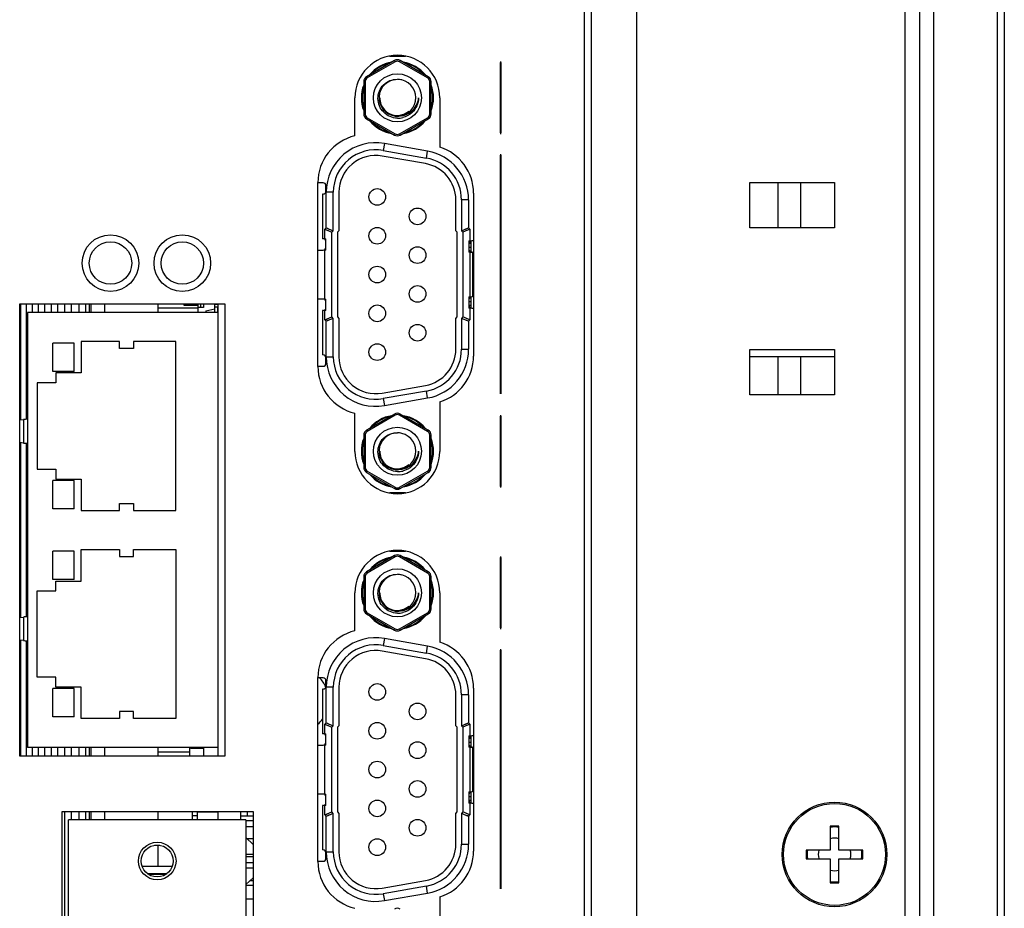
# Model space of a CAD drawing. Header units: millimetres. Extents: x 0 to 1427, y 0 to 1009.
# Tile 12 of 32: x 91 to 160, y 578 to 641. Entities that reach past the tile are written whole.
import ezdxf

# ---------------------------------------------------------------- set-up
doc = ezdxf.new("R2010")
doc.units = ezdxf.units.MM
doc.header["$LTSCALE"] = 65.395
for name, color, linetype in [('C-1-338168-2-G-3D-SHAPE', 7, 'CONTINUOUS'), ('FRONT_COVER_PPC17_AL-SHAPE', 7, 'CONTINUOUS'), ('HDR_SUPPORT-SHAPE', 7, 'CONTINUOUS'), ('HEATSINK_1960062791T001_5-SHAPE', 7, 'CONTINUOUS'), ('ISO14582-M3X8-4_8-SHAPE', 7, 'CONTINUOUS'), ('LCD-M170ETN01_AUO-SHAPE', 7, 'CONTINUOUS'), ('LCD_BRK_PC17_2BAY-SHAPE', 7, 'CONTINUOUS'), ('MIO-5251-SHAPE', 7, 'CONTINUOUS'), ('NUT_M3-SHAPE', 7, 'CONTINUOUS'), ('REAR_CASE-PCVIEW17_2BAY-V-SHAPE', 7, 'CONTINUOUS'), ('SEALNG_GASKET-PC17-SHAPE', 7, 'CONTINUOUS'), ('SUB_PCB_DSUB-SHAPE', 7, 'CONTINUOUS'), ('THERMAL_PADS-SHAPE', 7, 'CONTINUOUS')]:
    doc.layers.add(name, color=color, linetype=linetype)

msp = doc.modelspace()

# ---------------------------------------------------------------- linework, layer by layer
at = {"layer": 'C-1-338168-2-G-3D-SHAPE', "color": 7, "linetype": 'Continuous'}
for p, q in [((116.854, 637.985), (117.976, 637.985)), ((116.493, 631.806), (116.406, 631.314)), ((116.406, 631.314), (119.466, 630.774)), ((119.553, 631.267), (116.493, 631.806)), ((119.396, 630.38), (116.336, 630.92)), ((119.466, 630.774), (119.553, 631.267)), ((112.165, 629.025), (111.795, 629.025)), ((112.365, 628.425), (112.365, 628.825)), ((112.115, 628.225), (112.115, 625.075)), ((112.165, 628.225), (112.115, 628.225)), ((112.385, 625.847), (112.385, 628.36)), ((112.885, 628.36), (112.385, 628.36)), ((112.885, 625.64), (112.885, 628.36)), ((113.285, 628.36), (113.285, 625.64)), ((121.545, 625.64), (121.545, 627.82)), ((121.945, 627.82), (121.945, 625.64)), ((122.445, 627.82), (121.945, 627.82)), ((122.445, 627.82), (122.445, 625.847)), ((112.385, 625.847), (112.285, 625.747)), ((112.285, 625.075), (112.285, 625.747)), ((112.285, 625.747), (112.785, 625.54)), ((112.285, 625.747), (112.367, 625.712)), ((112.367, 625.712), (112.52, 625.649)), ((112.385, 625.847), (112.885, 625.64)), ((121.945, 625.64), (122.445, 625.847)), ((122.545, 625.747), (122.045, 625.54)), ((122.21, 625.749), (122.362, 625.813)), ((122.462, 625.713), (122.31, 625.649)), ((122.362, 625.813), (122.445, 625.847)), ((122.545, 625.747), (122.445, 625.847)), ((122.545, 625.747), (122.462, 625.713)), ((122.545, 625.747), (122.545, 624.915)), ((112.165, 625.075), (112.115, 625.075)), ((112.285, 625.075), (112.365, 625.075)), ((112.365, 624.275), (112.365, 625.075)), ((112.785, 625.54), (112.885, 625.64)), ((112.785, 619.54), (112.785, 625.54)), ((113.285, 625.64), (113.185, 625.54)), ((113.185, 625.54), (113.185, 619.54)), ((121.645, 625.54), (121.545, 625.64)), ((121.645, 619.54), (121.645, 625.54)), ((121.945, 625.64), (122.045, 625.54)), ((122.045, 625.54), (122.045, 619.54)), ((122.465, 624.915), (122.545, 624.915)), ((122.465, 624.915), (122.465, 624.115)), ((122.615, 624.733), (122.465, 624.733)), ((122.615, 624.462), (122.465, 624.462)), ((122.615, 624.907), (122.615, 624.122)), ((122.795, 624.915), (122.665, 624.915)), ((111.795, 624.275), (112.165, 624.275)), ((112.285, 620.805), (112.285, 624.275)), ((112.365, 624.275), (112.285, 624.275)), ((122.545, 624.115), (122.465, 624.115)), ((122.545, 624.115), (122.545, 620.965)), ((122.715, 624.115), (122.665, 624.115)), ((122.715, 624.115), (122.715, 620.965)), ((122.465, 620.965), (122.545, 620.965)), ((122.465, 620.965), (122.465, 620.165)), ((122.615, 620.957), (122.615, 620.172)), ((122.715, 620.965), (122.665, 620.965)), ((112.165, 620.805), (111.795, 620.805)), ((112.285, 620.805), (112.365, 620.805)), ((112.365, 620.005), (112.365, 620.805)), ((122.615, 620.618), (122.465, 620.618)), ((122.615, 620.347), (122.465, 620.347)), ((122.545, 620.165), (122.465, 620.165)), ((122.545, 620.165), (122.545, 619.332)), ((122.665, 620.165), (122.795, 620.165)), ((112.165, 620.005), (112.115, 620.005)), ((112.115, 620.005), (112.115, 616.855)), ((112.365, 620.005), (112.285, 620.005)), ((112.285, 619.332), (112.285, 620.005)), ((112.285, 619.332), (112.785, 619.54)), ((112.885, 619.44), (112.785, 619.54)), ((113.185, 619.54), (113.285, 619.44)), ((121.545, 619.44), (121.645, 619.54)), ((122.045, 619.54), (121.945, 619.44)), ((122.545, 619.332), (122.045, 619.54)), ((112.285, 619.332), (112.367, 619.366)), ((112.285, 619.332), (112.385, 619.232)), ((112.367, 619.366), (112.52, 619.43)), ((112.885, 619.44), (112.385, 619.232)), ((112.467, 619.266), (112.385, 619.232)), ((112.385, 616.72), (112.385, 619.232)), ((112.62, 619.33), (112.467, 619.266)), ((112.885, 616.72), (112.885, 619.44)), ((113.285, 619.44), (113.285, 616.72)), ((121.545, 617.259), (121.545, 619.44)), ((121.945, 619.44), (121.945, 617.259)), ((122.445, 619.232), (121.945, 619.44)), ((122.463, 619.367), (122.31, 619.43)), ((122.445, 619.232), (122.545, 619.332)), ((122.445, 619.232), (122.445, 617.259)), ((122.545, 619.332), (122.463, 619.367)), ((112.165, 616.855), (112.115, 616.855)), ((112.385, 616.72), (112.885, 616.72)), ((121.945, 617.259), (122.445, 617.259)), ((111.795, 616.055), (112.165, 616.055)), ((112.365, 616.255), (112.365, 616.655)), ((116.336, 614.159), (119.396, 614.699)), ((119.466, 614.305), (116.406, 613.765)), ((119.553, 613.812), (119.466, 614.305)), ((116.406, 613.765), (116.493, 613.273)), ((116.493, 613.273), (119.553, 613.812)), ((117.976, 607.095), (116.854, 607.095)), ((116.854, 602.985), (117.976, 602.985)), ((116.493, 596.806), (116.406, 596.314)), ((119.553, 596.267), (116.493, 596.806)), ((119.396, 595.38), (116.336, 595.92)), ((116.406, 596.314), (119.466, 595.774)), ((119.466, 595.774), (119.553, 596.267)), ((112.165, 594.025), (111.795, 594.025)), ((112.365, 593.425), (112.365, 593.825)), ((112.165, 593.225), (112.115, 593.225)), ((112.115, 593.225), (112.115, 590.075)), ((112.885, 593.36), (112.385, 593.36)), ((112.385, 590.847), (112.385, 593.36)), ((112.885, 590.64), (112.885, 593.36)), ((113.285, 593.36), (113.285, 590.64)), ((121.545, 590.64), (121.545, 592.82)), ((122.445, 592.82), (121.945, 592.82)), ((121.945, 592.82), (121.945, 590.64)), ((122.445, 592.82), (122.445, 590.847)), ((112.385, 590.847), (112.285, 590.747)), ((112.285, 590.747), (112.785, 590.54)), ((112.285, 590.747), (112.367, 590.712)), ((112.285, 590.075), (112.285, 590.747)), ((112.367, 590.712), (112.52, 590.649)), ((112.385, 590.847), (112.885, 590.64)), ((112.785, 590.54), (112.885, 590.64)), ((112.785, 584.54), (112.785, 590.54)), ((113.285, 590.64), (113.185, 590.54)), ((113.185, 590.54), (113.185, 584.54)), ((121.645, 590.54), (121.545, 590.64)), ((121.645, 584.54), (121.645, 590.54)), ((121.945, 590.64), (122.445, 590.847)), ((121.945, 590.64), (122.045, 590.54)), ((122.545, 590.747), (122.045, 590.54)), ((122.045, 590.54), (122.045, 584.54)), ((122.21, 590.749), (122.362, 590.813)), ((122.462, 590.713), (122.31, 590.649)), ((122.362, 590.813), (122.445, 590.847)), ((122.545, 590.747), (122.445, 590.847)), ((122.545, 590.747), (122.462, 590.713)), ((122.545, 590.747), (122.545, 589.915)), ((112.165, 590.075), (112.115, 590.075)), ((112.285, 590.075), (112.365, 590.075)), ((112.365, 589.275), (112.365, 590.075)), ((122.465, 589.915), (122.545, 589.915)), ((122.465, 589.915), (122.465, 589.115)), ((122.615, 589.733), (122.465, 589.733)), ((122.615, 589.907), (122.615, 589.122)), ((122.795, 589.915), (122.665, 589.915)), ((111.795, 589.275), (112.165, 589.275)), ((112.365, 589.275), (112.285, 589.275)), ((112.285, 585.805), (112.285, 589.275)), ((122.615, 589.462), (122.465, 589.462)), ((122.545, 589.115), (122.465, 589.115)), ((122.545, 589.115), (122.545, 585.965)), ((122.715, 589.115), (122.665, 589.115)), ((122.715, 589.115), (122.715, 585.965)), ((112.165, 585.805), (111.795, 585.805)), ((112.285, 585.805), (112.365, 585.805)), ((112.365, 585.005), (112.365, 585.805)), ((122.465, 585.965), (122.545, 585.965)), ((122.465, 585.965), (122.465, 585.165)), ((122.615, 585.618), (122.465, 585.618)), ((122.615, 585.347), (122.465, 585.347)), ((122.615, 585.957), (122.615, 585.172)), ((122.715, 585.965), (122.665, 585.965)), ((112.165, 585.005), (112.115, 585.005)), ((112.115, 585.005), (112.115, 581.855)), ((112.365, 585.005), (112.285, 585.005)), ((112.285, 584.332), (112.285, 585.005)), ((122.545, 585.165), (122.465, 585.165)), ((122.545, 585.165), (122.545, 584.332)), ((122.665, 585.165), (122.795, 585.165)), ((112.285, 584.332), (112.785, 584.54)), ((112.285, 584.332), (112.367, 584.366)), ((112.285, 584.332), (112.385, 584.232)), ((112.367, 584.366), (112.52, 584.43)), ((112.885, 584.44), (112.385, 584.232)), ((112.467, 584.266), (112.385, 584.232)), ((112.385, 581.72), (112.385, 584.232)), ((112.62, 584.33), (112.467, 584.266)), ((112.885, 584.44), (112.785, 584.54)), ((112.885, 581.72), (112.885, 584.44)), ((113.185, 584.54), (113.285, 584.44)), ((113.285, 584.44), (113.285, 581.72)), ((121.545, 584.44), (121.645, 584.54)), ((121.545, 582.259), (121.545, 584.44)), ((122.045, 584.54), (121.945, 584.44)), ((122.445, 584.232), (121.945, 584.44)), ((121.945, 584.44), (121.945, 582.259)), ((122.545, 584.332), (122.045, 584.54)), ((122.463, 584.367), (122.31, 584.43)), ((122.445, 584.232), (122.545, 584.332)), ((122.445, 584.232), (122.445, 582.259)), ((122.545, 584.332), (122.463, 584.367)), ((121.945, 582.259), (122.445, 582.259)), ((112.165, 581.855), (112.115, 581.855)), ((112.365, 581.255), (112.365, 581.655)), ((112.385, 581.72), (112.885, 581.72)), ((111.795, 581.055), (112.165, 581.055)), ((116.336, 579.159), (119.396, 579.699)), ((119.466, 579.305), (116.406, 578.765)), ((119.553, 578.812), (119.466, 579.305)), ((116.406, 578.765), (116.493, 578.273)), ((116.493, 578.273), (119.553, 578.812))]:
    msp.add_line(p, q, dxfattribs=at)
for points in [[(112.385, 625.847), (112.467, 625.813), (112.546, 625.78)], [(122.445, 619.232), (122.362, 619.266), (122.283, 619.299)], [(112.385, 590.847), (112.467, 590.813), (112.546, 590.78)], [(122.445, 584.232), (122.362, 584.266), (122.283, 584.299)]]:
    msp.add_lwpolyline(points, dxfattribs=at)
for centre in [(115.992, 628.026), (118.837, 626.655), (115.992, 625.283), (118.837, 623.912), (115.992, 622.54), (118.837, 621.168), (115.992, 619.797), (118.837, 618.425), (115.992, 617.054), (115.992, 593.026), (118.837, 591.655), (115.992, 590.283), (118.837, 588.912), (115.992, 587.54), (118.837, 586.168), (115.992, 584.797), (118.837, 583.425), (115.992, 582.054)]:
    msp.add_circle(centre, 0.59, dxfattribs=at)
for centre, radius, start, end in [((117.415, 635.035), 2.55, 99.26755, 140.71922), ((117.415, 635.035), 2.55, 39.27494, 80.73038), ((117.415, 635.035), 2.5, 102.33644, 137.62864), ((117.415, 635.035), 2.5, 42.33844, 77.65397), ((117.415, 635.035), 2.55, 159.27748, 200.72411), ((117.415, 635.035), 2.5, 162.32608, 197.64945), ((117.415, 635.035), 2.5, 342.32608, 17.64945), ((117.415, 635.035), 2.55, 339.27748, 20.72411), ((117.415, 635.035), 2.55, 219.27494, 260.73038), ((117.415, 635.035), 2.55, 279.26755, 320.71922), ((117.415, 635.035), 2.5, 222.33844, 257.65397), ((117.415, 635.035), 2.5, 282.33644, 317.62864), ((115.885, 628.36), 3.5, 80, 180), ((115.885, 628.36), 3, 80, 180), ((115.885, 628.36), 2.6, 80, 180), ((118.945, 627.82), 3, 0, 80), ((118.945, 627.82), 3.5, 0, 80), ((118.945, 627.82), 2.6, 0, 80), ((112.165, 628.825), 0.2, 0, 90), ((112.165, 628.425), 0.2, 270, 0), ((112.165, 624.875), 0.2, 0, 90), ((112.165, 624.475), 0.2, 270, 0), ((122.665, 624.715), 0.2, 90, 180), ((122.665, 624.315), 0.2, 180, 270), ((122.665, 620.765), 0.2, 90, 180), ((112.165, 620.605), 0.2, 0, 90), ((112.165, 620.205), 0.2, 270, 0), ((122.665, 620.365), 0.2, 180, 270), ((112.165, 616.655), 0.2, 0, 90), ((115.885, 616.72), 3.5, 180, 280), ((115.885, 616.72), 3, 180, 280), ((115.885, 616.72), 2.6, 180, 280), ((118.945, 617.259), 2.6, 280, 0), ((118.945, 617.259), 3, 280, 0), ((118.945, 617.259), 3.5, 280, 0), ((112.165, 616.255), 0.2, 270, 0), ((117.415, 610.045), 2.55, 99.26755, 140.71922), ((117.415, 610.045), 2.5, 102.33644, 137.62864), ((117.415, 610.045), 2.55, 39.27494, 80.73038), ((117.415, 610.045), 2.5, 42.33844, 77.65397), ((117.415, 610.045), 2.55, 159.27748, 200.72411), ((117.415, 610.045), 2.5, 162.32608, 197.64945), ((117.415, 610.045), 2.5, 342.32608, 17.64945), ((117.415, 610.045), 2.55, 339.27748, 20.72411), ((117.415, 610.045), 2.55, 219.27494, 260.73038), ((117.415, 610.045), 2.5, 222.33844, 257.65397), ((117.415, 610.045), 2.55, 279.26755, 320.71922), ((117.415, 610.045), 2.5, 282.33644, 317.62864), ((117.415, 600.035), 2.55, 99.26755, 140.71922), ((117.415, 600.035), 2.5, 102.33644, 137.62864), ((117.415, 600.035), 2.55, 39.27494, 80.73038), ((117.415, 600.035), 2.5, 42.33844, 77.65397), ((117.415, 600.035), 2.55, 159.27748, 200.72411), ((117.415, 600.035), 2.5, 162.32608, 197.64945), ((117.415, 600.035), 2.5, 342.32608, 17.64945), ((117.415, 600.035), 2.55, 339.27748, 20.72411), ((117.415, 600.035), 2.55, 219.27494, 260.73038), ((117.415, 600.035), 2.5, 222.33844, 257.65397), ((117.415, 600.035), 2.55, 279.26755, 320.71922), ((117.415, 600.035), 2.5, 282.33644, 317.62864), ((115.885, 593.36), 3.5, 80, 180), ((115.885, 593.36), 3, 80, 180), ((115.885, 593.36), 2.6, 80, 180), ((118.945, 592.82), 3.5, 0, 80), ((118.945, 592.82), 2.6, 0, 80), ((118.945, 592.82), 3, 0, 80), ((112.165, 593.825), 0.2, 0, 90), ((112.165, 593.425), 0.2, 270, 0), ((112.165, 589.875), 0.2, 0, 90), ((122.665, 589.715), 0.2, 90, 180), ((112.165, 589.475), 0.2, 270, 0), ((122.665, 589.315), 0.2, 180, 270), ((112.165, 585.605), 0.2, 0, 90), ((122.665, 585.765), 0.2, 90, 180), ((122.665, 585.365), 0.2, 180, 270), ((112.165, 585.205), 0.2, 270, 0), ((118.945, 582.259), 2.6, 280, 0), ((118.945, 582.259), 3, 280, 0), ((118.945, 582.259), 3.5, 280, 0), ((112.165, 581.655), 0.2, 0, 90), ((112.165, 581.255), 0.2, 270, 0), ((115.885, 581.72), 3.5, 180, 280), ((115.885, 581.72), 3, 180, 280), ((115.885, 581.72), 2.6, 180, 280)]:
    msp.add_arc(centre, radius, start, end, dxfattribs=at)
at = {"layer": 'FRONT_COVER_PPC17_AL-SHAPE', "color": 7, "linetype": 'Continuous'}
for p, q in [((155.315, 795.54), (155.315, 447.54)), ((159.815, 795.54), (159.815, 447.54)), ((160.315, 795.04), (160.315, 448.04))]:
    msp.add_line(p, q, dxfattribs=at)
at = {"layer": 'HDR_SUPPORT-SHAPE', "color": 7, "linetype": 'Continuous'}
for start, end in [(24.64169, 45), (311.19845, 323.22045)]:
    msp.add_arc((110.315, 592.44), 2.25, start, end, dxfattribs=at)
at = {"layer": 'HEATSINK_1960062791T001_5-SHAPE', "color": 7, "linetype": 'Continuous'}
for p, q in [((90.785, 612.275), (90.785, 620.477)), ((91.163, 620.477), (91.163, 612.305)), ((91.623, 619.862), (91.623, 620.477)), ((92.029, 620.477), (92.029, 619.862)), ((92.501, 619.862), (92.501, 620.477)), ((92.937, 620.477), (92.937, 619.862)), ((93.42, 619.862), (93.42, 620.477)), ((93.888, 620.477), (93.888, 619.862)), ((94.383, 619.862), (94.383, 620.477)), ((94.885, 620.477), (94.885, 619.862)), ((95.392, 619.862), (95.392, 620.477)), ((95.654, 619.862), (95.654, 620.477)), ((95.734, 620.477), (95.734, 619.862)), ((96.711, 620.477), (96.711, 619.862)), ((100.511, 619.862), (100.511, 620.477)), ((90.785, 598.305), (90.785, 610.649)), ((91.163, 610.62), (91.163, 598.335)), ((90.785, 588.477), (90.785, 596.679)), ((91.163, 596.65), (91.163, 588.477)), ((91.623, 588.477), (91.623, 589.092)), ((92.029, 589.092), (92.029, 588.477)), ((92.501, 588.477), (92.501, 589.092)), ((92.937, 589.092), (92.937, 588.477)), ((93.42, 588.477), (93.42, 589.092)), ((93.888, 589.092), (93.888, 588.477)), ((94.383, 588.477), (94.383, 589.092)), ((94.885, 589.092), (94.885, 588.477)), ((95.392, 588.477), (95.392, 589.092)), ((95.654, 588.477), (95.654, 589.092)), ((95.734, 589.092), (95.734, 588.477)), ((96.711, 589.092), (96.711, 588.477)), ((100.511, 588.477), (100.511, 589.092)), ((93.888, 584.58), (93.888, 576.537)), ((94.383, 583.985), (94.383, 584.58)), ((94.885, 584.58), (94.885, 583.985)), ((95.392, 583.985), (95.392, 584.58)), ((95.654, 583.985), (95.654, 584.58)), ((95.734, 584.58), (95.734, 583.985)), ((96.711, 584.58), (96.711, 583.985)), ((100.511, 583.985), (100.511, 584.58)), ((102.911, 584.58), (102.911, 583.985)), ((100.511, 580.689), (100.511, 582.189)), ((100.511, 580.135), (100.511, 580.189))]:
    msp.add_line(p, q, dxfattribs=at)
at = {"layer": 'ISO14582-M3X8-4_8-SHAPE', "color": 7, "linetype": 'Continuous'}
for p, q in [((148.615, 583.54), (148.015, 583.54)), ((148.015, 583.54), (148.015, 581.84)), ((148.615, 581.84), (148.615, 583.54)), ((148.015, 581.84), (146.315, 581.84)), ((146.315, 581.84), (146.315, 581.24)), ((146.315, 581.24), (148.015, 581.24)), ((148.015, 581.24), (148.015, 579.54)), ((150.315, 581.84), (148.615, 581.84)), ((148.615, 581.24), (150.315, 581.24)), ((148.615, 579.54), (148.615, 581.24)), ((150.315, 581.24), (150.315, 581.84)), ((148.015, 579.54), (148.615, 579.54))]:
    msp.add_line(p, q, dxfattribs=at)
msp.add_circle((148.315, 581.54), 3.7, dxfattribs=at)
for start, end in [(81.10413, 98.89587), (171.10413, 188.89587), (351.10413, 8.89587), (261.10413, 278.89587)]:
    msp.add_arc((148.315, 581.54), 1.94, start, end, dxfattribs=at)
at = {"layer": 'ISO14582-M3X8-4_8-SHAPE', "color": 2, "linetype": 'Continuous'}
for start, end in [(74.87541, 105.12407), (164.87764, 195), (344.87624, 15.12376), (255, 285.12459)]:
    msp.add_arc((148.315, 581.54), 1.15, start, end, dxfattribs=at)
at = {"layer": 'LCD-M170ETN01_AUO-SHAPE', "color": 7, "linetype": 'Continuous'}
for p, q in [((145.915, 629.04), (145.915, 625.84)), ((145.915, 616.74), (145.915, 614.04))]:
    msp.add_line(p, q, dxfattribs=at)
at = {"layer": 'LCD_BRK_PC17_2BAY-SHAPE', "color": 7, "linetype": 'Continuous'}
for p, q in [((144.315, 629.04), (144.315, 625.84)), ((142.315, 616.74), (148.315, 616.74)), ((144.315, 616.74), (144.315, 614.04))]:
    msp.add_line(p, q, dxfattribs=at)
at = {"layer": 'MIO-5251-SHAPE', "color": 7, "linetype": 'Continuous'}
for p, q in [((103.311, 620.154), (100.511, 620.154)), ((102.311, 620.477), (102.311, 620.369)), ((102.311, 620.369), (103.311, 620.369)), ((103.311, 620.477), (103.311, 619.862)), ((103.711, 620.212), (103.311, 620.212)), ((103.511, 620.212), (103.511, 620.477)), ((103.711, 620.477), (103.711, 620.212)), ((104.511, 619.862), (104.511, 620.477)), ((104.711, 620.423), (104.511, 620.423)), ((104.691, 620.229), (104.511, 620.229)), ((104.691, 620.229), (104.691, 619.862)), ((104.711, 620.477), (104.711, 588.477)), ((91.261, 619.862), (91.261, 589.092)), ((104.711, 619.862), (91.261, 619.862)), ((103.861, 619.966), (104.511, 620.104)), ((103.861, 619.966), (103.861, 619.862)), ((93.061, 615.682), (93.061, 617.682)), ((94.561, 617.682), (93.061, 617.682)), ((94.561, 615.682), (94.561, 617.682)), ((95.061, 617.812), (95.061, 615.582)), ((97.761, 617.812), (95.061, 617.812)), ((97.761, 617.312), (97.761, 617.812)), ((98.761, 617.812), (98.761, 617.312)), ((101.761, 617.812), (98.761, 617.812)), ((101.761, 605.852), (101.761, 617.812)), ((98.761, 617.312), (97.761, 617.312)), ((94.561, 615.682), (93.061, 615.682)), ((93.261, 615.582), (93.261, 614.882)), ((95.061, 615.582), (93.261, 615.582)), ((91.961, 614.882), (91.961, 608.782)), ((93.261, 614.882), (91.961, 614.882)), ((90.715, 612.268), (90.984, 612.296)), ((90.984, 612.296), (90.984, 610.628)), ((90.984, 610.628), (90.715, 610.656)), ((91.961, 608.782), (93.261, 608.782)), ((93.261, 608.782), (93.261, 608.082)), ((93.061, 605.982), (93.061, 607.982)), ((94.561, 607.982), (93.061, 607.982)), ((93.261, 608.082), (95.061, 608.082)), ((94.561, 605.982), (94.561, 607.982)), ((95.061, 608.082), (95.061, 605.852)), ((97.761, 605.852), (97.761, 606.352)), ((97.761, 606.352), (98.761, 606.352)), ((98.761, 606.352), (98.761, 605.852)), ((94.561, 605.982), (93.061, 605.982)), ((95.061, 605.852), (97.761, 605.852)), ((98.761, 605.852), (101.761, 605.852)), ((93.061, 600.972), (93.061, 602.972)), ((94.561, 602.972), (93.061, 602.972)), ((94.561, 600.972), (94.561, 602.972)), ((95.061, 600.872), (95.061, 603.102)), ((95.061, 603.102), (97.761, 603.102)), ((97.761, 603.102), (97.761, 602.602)), ((98.761, 603.102), (101.761, 603.102)), ((98.761, 602.602), (98.761, 603.102)), ((101.761, 603.102), (101.761, 591.142)), ((97.761, 602.602), (98.761, 602.602)), ((94.561, 600.972), (93.061, 600.972)), ((93.261, 600.172), (93.261, 600.872)), ((93.261, 600.872), (95.061, 600.872)), ((91.961, 594.072), (91.961, 600.172)), ((91.961, 600.172), (93.261, 600.172)), ((90.715, 598.298), (90.984, 598.326)), ((90.984, 598.326), (90.984, 596.658)), ((90.984, 596.658), (90.715, 596.686)), ((93.261, 594.072), (91.961, 594.072)), ((93.261, 593.372), (93.261, 594.072)), ((94.561, 593.272), (93.061, 593.272)), ((93.061, 591.272), (93.061, 593.272)), ((95.061, 593.372), (93.261, 593.372)), ((94.561, 591.272), (94.561, 593.272)), ((95.061, 591.142), (95.061, 593.372)), ((98.761, 591.642), (97.761, 591.642)), ((97.761, 591.642), (97.761, 591.142)), ((98.761, 591.142), (98.761, 591.642)), ((94.561, 591.272), (93.061, 591.272)), ((97.761, 591.142), (95.061, 591.142)), ((101.761, 591.142), (98.761, 591.142)), ((104.711, 589.092), (91.261, 589.092)), ((102.711, 589.092), (102.711, 588.477)), ((102.811, 589.092), (102.811, 589.021)), ((103.711, 589.021), (102.811, 589.021)), ((103.711, 589.092), (103.711, 588.477)), ((100.511, 588.789), (102.711, 588.789)), ((106.711, 583.985), (94.161, 583.985)), ((94.161, 553.175), (94.161, 583.985)), ((103.261, 584.58), (103.261, 583.985)), ((104.711, 584.525), (103.261, 584.525)), ((104.711, 584.58), (104.711, 583.985)), ((106.315, 584.58), (106.315, 583.985)), ((106.315, 584.271), (107.215, 584.271)), ((106.711, 583.985), (106.711, 553.175)), ((106.815, 584.271), (106.815, 584.58)), ((106.711, 583.94), (107.215, 583.94)), ((106.711, 583.51), (107.215, 583.51)), ((107.215, 582.247), (106.711, 582.737)), ((106.779, 582.67), (107.215, 582.67)), ((100.255, 582.189), (100.617, 582.189)), ((106.711, 581.57), (107.215, 581.57)), ((106.711, 581.4), (107.215, 581.4)), ((101.497, 580.689), (99.374, 580.689)), ((106.711, 580.97), (107.215, 580.97)), ((107.215, 580.57), (106.711, 580.57)), ((99.734, 580.189), (101.137, 580.189)), ((99.911, 580.135), (101.061, 580.135)), ((99.911, 580.076), (99.911, 580.135)), ((106.711, 579.404), (107.215, 579.894)), ((106.711, 579.369), (107.215, 579.369)), ((107.016, 579.7), (107.215, 579.7)), ((106.711, 578.39), (107.215, 578.39))]:
    msp.add_line(p, q, dxfattribs=at)
for centre, radius in [((97.131, 623.349), 1.5), ((102.211, 623.349), 1.5), ((100.436, 581.075), 1.33), ((100.436, 581.075), 1.13)]:
    msp.add_circle(centre, radius, dxfattribs=at)
for centre, start_param, end_param in [((91.262, 612.291), 1.573154, 2.750063), ((91.262, 610.633), -2.750063, -1.573154), ((91.262, 598.321), 1.573154, 2.750063), ((91.262, 596.663), -2.750063, -1.573154)]:
    msp.add_ellipse(centre, major_axis=(0.3, 0), ratio=0.043661, start_param=start_param, end_param=end_param, dxfattribs=at)
at = {"layer": 'NUT_M3-SHAPE', "color": 7, "linetype": 'Continuous'}
for p, q in [((117.215, 637.669), (115.233, 636.525)), ((117.265, 637.582), (115.283, 636.438)), ((117.265, 637.582), (117.215, 637.669)), ((117.565, 637.582), (117.615, 637.669)), ((119.546, 636.438), (117.565, 637.582)), ((119.596, 636.525), (117.615, 637.669)), ((115.033, 636.179), (115.033, 633.89)), ((115.133, 636.179), (115.033, 636.179)), ((115.133, 636.179), (115.133, 633.89)), ((115.283, 636.438), (115.233, 636.525)), ((119.546, 636.438), (119.596, 636.525)), ((119.696, 633.89), (119.696, 636.179)), ((119.696, 636.179), (119.796, 636.179)), ((119.796, 633.89), (119.796, 636.179)), ((116.128, 635.035), (116.165, 635.035)), ((115.133, 633.89), (115.033, 633.89)), ((115.283, 633.631), (115.233, 633.544)), ((115.233, 633.544), (117.215, 632.4)), ((115.283, 633.631), (117.265, 632.487)), ((117.565, 632.487), (119.546, 633.631)), ((117.615, 632.4), (119.596, 633.544)), ((119.546, 633.631), (119.596, 633.544)), ((119.696, 633.89), (119.796, 633.89)), ((117.265, 632.487), (117.215, 632.4)), ((117.565, 632.487), (117.615, 632.4)), ((117.215, 612.679), (115.233, 611.535)), ((117.265, 612.592), (115.283, 611.448)), ((117.265, 612.592), (117.215, 612.679)), ((117.565, 612.592), (117.615, 612.679)), ((119.546, 611.448), (117.565, 612.592)), ((119.596, 611.535), (117.615, 612.679)), ((115.133, 611.189), (115.033, 611.189)), ((115.033, 611.189), (115.033, 608.9)), ((115.133, 611.189), (115.133, 608.9)), ((115.283, 611.448), (115.233, 611.535)), ((119.546, 611.448), (119.596, 611.535)), ((119.696, 611.189), (119.796, 611.189)), ((119.696, 608.9), (119.696, 611.189)), ((119.796, 608.9), (119.796, 611.189)), ((116.128, 610.045), (116.165, 610.045)), ((115.133, 608.9), (115.033, 608.9)), ((115.283, 608.641), (115.233, 608.554)), ((115.233, 608.554), (117.215, 607.41)), ((115.283, 608.641), (117.265, 607.497)), ((117.565, 607.497), (119.546, 608.641)), ((117.615, 607.41), (119.596, 608.554)), ((119.546, 608.641), (119.596, 608.554)), ((119.696, 608.9), (119.796, 608.9)), ((117.265, 607.497), (117.215, 607.41)), ((117.565, 607.497), (117.615, 607.41)), ((117.215, 602.669), (115.233, 601.525)), ((117.265, 602.582), (115.283, 601.438)), ((117.265, 602.582), (117.215, 602.669)), ((117.565, 602.582), (117.615, 602.669)), ((119.546, 601.438), (117.565, 602.582)), ((119.596, 601.525), (117.615, 602.669)), ((115.283, 601.438), (115.233, 601.525)), ((119.546, 601.438), (119.596, 601.525)), ((115.133, 601.179), (115.033, 601.179)), ((115.033, 601.179), (115.033, 598.89)), ((115.133, 601.179), (115.133, 598.89)), ((119.696, 601.179), (119.796, 601.179)), ((119.696, 598.89), (119.696, 601.179)), ((119.796, 598.89), (119.796, 601.179)), ((116.128, 600.035), (116.165, 600.035)), ((115.133, 598.89), (115.033, 598.89)), ((115.283, 598.631), (115.233, 598.544)), ((115.283, 598.631), (117.265, 597.487)), ((117.565, 597.487), (119.546, 598.631)), ((119.546, 598.631), (119.596, 598.544)), ((119.696, 598.89), (119.796, 598.89)), ((115.233, 598.544), (117.215, 597.4)), ((117.615, 597.4), (119.596, 598.544)), ((117.265, 597.487), (117.215, 597.4)), ((117.565, 597.487), (117.615, 597.4))]:
    msp.add_line(p, q, dxfattribs=at)
for centre in [(117.415, 635.035), (117.415, 610.045), (117.415, 600.035)]:
    msp.add_circle(centre, 1.7, dxfattribs=at)
for centre, radius, start, end in [((117.415, 637.323), 0.4, 60, 120), ((117.415, 637.323), 0.3, 60, 120), ((115.433, 636.179), 0.4, 120, 180), ((115.433, 636.179), 0.3, 120, 180), ((117.415, 635.035), 1.3, 90, 76.07695), ((117.374, 635.036), 1.309, 74.33312, 88.21812), ((119.396, 636.179), 0.3, 0, 60), ((119.396, 636.179), 0.4, 0, 60), ((117.418, 635.038), 1.255, 223.03215, 233.82825), ((115.433, 633.89), 0.4, 180, 240), ((115.433, 633.89), 0.3, 180, 240), ((117.415, 635.036), 1.252, 266.42942, 277.31292), ((117.454, 635.047), 1.449, 268.44075, 283.41362), ((117.415, 635.033), 1.249, 277.3093, 288.21406), ((119.396, 633.89), 0.3, 300, 0), ((119.396, 633.89), 0.4, 300, 0), ((117.415, 632.746), 0.4, 240, 300), ((117.415, 632.746), 0.3, 240, 300), ((117.415, 612.333), 0.4, 60, 120), ((117.415, 612.333), 0.3, 60, 120), ((115.433, 611.189), 0.4, 120, 180), ((115.433, 611.189), 0.3, 120, 180), ((117.415, 610.045), 1.3, 90, 76.07695), ((117.374, 610.046), 1.309, 74.33312, 88.21812), ((119.396, 611.189), 0.3, 0, 60), ((119.396, 611.189), 0.4, 0, 60), ((117.418, 610.048), 1.255, 223.03215, 233.82825), ((115.433, 608.9), 0.4, 180, 240), ((115.433, 608.9), 0.3, 180, 240), ((117.415, 610.046), 1.252, 266.42942, 277.31292), ((117.454, 610.057), 1.449, 268.44075, 283.41362), ((117.415, 610.043), 1.249, 277.3093, 288.21406), ((119.396, 608.9), 0.3, 300, 0), ((119.396, 608.9), 0.4, 300, 0), ((117.415, 607.756), 0.4, 240, 300), ((117.415, 607.756), 0.3, 240, 300), ((117.415, 602.323), 0.4, 60, 120), ((117.415, 602.323), 0.3, 60, 120), ((115.433, 601.179), 0.4, 120, 180), ((115.433, 601.179), 0.3, 120, 180), ((117.374, 600.036), 1.309, 74.33312, 88.21812), ((119.396, 601.179), 0.3, 0, 60), ((119.396, 601.179), 0.4, 0, 60), ((117.415, 600.035), 1.3, 90, 76.07695), ((115.433, 598.89), 0.4, 180, 240), ((115.433, 598.89), 0.3, 180, 240), ((117.418, 600.038), 1.255, 223.03215, 233.82825), ((117.415, 600.036), 1.252, 266.42942, 277.31292), ((117.454, 600.047), 1.449, 268.44075, 283.41362), ((117.415, 600.033), 1.249, 277.3093, 288.21406), ((119.396, 598.89), 0.3, 300, 0), ((119.396, 598.89), 0.4, 300, 0), ((117.415, 597.746), 0.4, 240, 300), ((117.415, 597.746), 0.3, 240, 300), ((117.415, 577.333), 0.4, 60, 120)]:
    msp.add_arc(centre, radius, start, end, dxfattribs=at)
for points, knots in [([(117.415, 633.598), (117.236, 633.603), (116.878, 633.682), (116.423, 633.989), (116.117, 634.446), (116.005, 634.984), (116.109, 635.524), (116.413, 635.983), (116.873, 636.285), (117.236, 636.35), (117.415, 636.344)], [0, 0, 0, 0, 0.124901, 0.250119, 0.375061, 0.50011, 0.625132, 0.75004, 0.875158, 1, 1, 1, 1]), ([(116.165, 635.035), (116.165, 634.879), (116.224, 634.565), (116.394, 634.296), (116.5, 634.182)], [0, 0, 0, 0, 0.499963, 1, 1, 1, 1]), ([(118.392, 634.057), (118.539, 634.175), (118.786, 634.476), (118.896, 634.847), (118.915, 635.035)], [0, 0, 0, 0, 0.499832, 1, 1, 1, 1]), ([(118.915, 635.035), (118.91, 634.841), (118.823, 634.454), (118.593, 634.129), (118.453, 633.996)], [0, 0, 0, 0, 0.500003, 1, 1, 1, 1]), ([(117.415, 608.608), (117.236, 608.613), (116.878, 608.692), (116.423, 608.999), (116.117, 609.456), (116.005, 609.994), (116.109, 610.534), (116.413, 610.993), (116.873, 611.295), (117.236, 611.36), (117.415, 611.354)], [0, 0, 0, 0, 0.124901, 0.250119, 0.375061, 0.50011, 0.625132, 0.75004, 0.875158, 1, 1, 1, 1]), ([(116.165, 610.045), (116.165, 609.889), (116.224, 609.575), (116.394, 609.306), (116.5, 609.192)], [0, 0, 0, 0, 0.499963, 1, 1, 1, 1]), ([(118.392, 609.067), (118.539, 609.185), (118.786, 609.486), (118.896, 609.857), (118.915, 610.045)], [0, 0, 0, 0, 0.499832, 1, 1, 1, 1]), ([(118.915, 610.045), (118.91, 609.851), (118.823, 609.464), (118.593, 609.139), (118.453, 609.006)], [0, 0, 0, 0, 0.500003, 1, 1, 1, 1]), ([(117.415, 598.598), (117.236, 598.603), (116.878, 598.682), (116.423, 598.989), (116.117, 599.446), (116.005, 599.984), (116.109, 600.524), (116.413, 600.983), (116.873, 601.285), (117.236, 601.35), (117.415, 601.344)], [0, 0, 0, 0, 0.124901, 0.250119, 0.375061, 0.50011, 0.625132, 0.75004, 0.875158, 1, 1, 1, 1]), ([(116.165, 600.035), (116.165, 599.879), (116.224, 599.565), (116.394, 599.296), (116.5, 599.182)], [0, 0, 0, 0, 0.499963, 1, 1, 1, 1]), ([(118.392, 599.057), (118.539, 599.175), (118.786, 599.476), (118.896, 599.847), (118.915, 600.035)], [0, 0, 0, 0, 0.499832, 1, 1, 1, 1]), ([(118.915, 600.035), (118.91, 599.841), (118.823, 599.454), (118.593, 599.129), (118.453, 598.996)], [0, 0, 0, 0, 0.500003, 1, 1, 1, 1])]:
    msp.add_open_spline(points, degree=3, knots=knots, dxfattribs=at)
for points in [[(117.728, 633.773), (117.967, 633.803), (118.204, 633.907), (118.392, 634.057)], [(118.217, 634.076), (118.084, 633.943), (117.916, 633.839), (117.739, 633.777)], [(117.805, 633.847), (117.954, 633.896), (118.096, 633.975), (118.217, 634.076)], [(118.217, 634.076), (118.126, 634), (118.024, 633.937), (117.916, 633.89)], [(116.677, 634.026), (116.866, 633.887), (117.103, 633.802), (117.337, 633.787)], [(117.916, 633.89), (117.808, 633.843), (117.693, 633.81), (117.576, 633.795)], [(118.453, 633.996), (118.271, 633.824), (118.035, 633.695), (117.79, 633.637)], [(116.677, 609.036), (116.866, 608.897), (117.103, 608.812), (117.337, 608.797)], [(117.728, 608.783), (117.967, 608.813), (118.204, 608.917), (118.392, 609.067)], [(118.217, 609.086), (118.084, 608.953), (117.916, 608.849), (117.739, 608.787)], [(118.453, 609.006), (118.271, 608.834), (118.035, 608.705), (117.79, 608.647)], [(117.805, 608.857), (117.954, 608.906), (118.096, 608.985), (118.217, 609.086)], [(118.217, 609.086), (118.126, 609.01), (118.024, 608.947), (117.916, 608.9)], [(117.916, 608.9), (117.808, 608.853), (117.693, 608.82), (117.576, 608.805)], [(116.677, 599.026), (116.866, 598.887), (117.103, 598.802), (117.337, 598.787)], [(117.916, 598.89), (117.808, 598.843), (117.693, 598.81), (117.576, 598.795)], [(117.728, 598.773), (117.967, 598.803), (118.204, 598.907), (118.392, 599.057)], [(118.217, 599.076), (118.084, 598.943), (117.916, 598.839), (117.739, 598.777)], [(118.453, 598.996), (118.271, 598.824), (118.035, 598.695), (117.79, 598.637)], [(117.805, 598.847), (117.954, 598.896), (118.096, 598.975), (118.217, 599.076)], [(118.217, 599.076), (118.126, 599), (118.024, 598.937), (117.916, 598.89)]]:
    msp.add_open_spline(points, degree=3, dxfattribs=at)
at = {"layer": 'REAR_CASE-PCVIEW17_2BAY-V-SHAPE', "color": 7, "linetype": 'Continuous'}
for p, q in [((134.315, 785.74), (134.315, 457.34)), ((131.115, 784.34), (131.115, 458.74)), ((130.615, 720.54), (130.615, 472.54)), ((114.415, 632.349), (114.415, 635.04)), ((120.415, 635.04), (120.415, 631.542)), ((111.795, 616.04), (111.795, 629.04)), ((142.315, 629.04), (148.315, 629.04)), ((142.315, 625.84), (142.315, 629.04)), ((148.315, 629.04), (148.315, 625.84)), ((122.795, 628.299), (122.795, 616.78)), ((148.315, 625.84), (142.315, 625.84)), ((90.715, 588.477), (90.715, 620.477)), ((90.715, 620.477), (105.215, 620.477)), ((105.215, 620.477), (105.215, 588.477)), ((142.315, 617.24), (148.315, 617.24)), ((142.315, 614.04), (142.315, 617.24)), ((148.315, 617.24), (148.315, 614.04)), ((148.315, 614.04), (142.315, 614.04)), ((120.415, 613.537), (120.415, 610.04)), ((114.415, 610.04), (114.415, 612.73)), ((114.415, 597.349), (114.415, 600.04)), ((120.415, 600.04), (120.415, 596.542)), ((111.795, 581.04), (111.795, 594.04)), ((122.795, 593.299), (122.795, 581.78)), ((105.215, 588.477), (90.715, 588.477)), ((93.715, 584.58), (107.215, 584.58)), ((93.715, 552.58), (93.715, 584.58)), ((107.215, 584.58), (107.215, 552.58)), ((120.415, 578.537), (120.415, 575.04))]:
    msp.add_line(p, q, dxfattribs=at)
for centre, radius in [((97.131, 623.349), 2), ((102.211, 623.349), 2), ((148.315, 581.54), 3.6)]:
    msp.add_circle(centre, radius, dxfattribs=at)
for centre, radius, start, end in [((117.415, 635.04), 3, 0, 180), ((115.195, 629.04), 3.4, 103.26244, 180), ((119.395, 628.299), 3.4, 0, 72.5424), ((119.395, 616.78), 3.4, 287.4576, 0), ((115.195, 616.04), 3.4, 180, 256.73756), ((117.415, 610.04), 3, 180, 0), ((117.415, 600.04), 3, 0, 180), ((115.195, 594.04), 3.4, 103.26244, 180), ((119.395, 593.299), 3.4, 0, 72.5424), ((148.315, 581.54), 2, 81.45989, 98.54011), ((119.395, 581.78), 3.4, 287.4576, 0), ((148.315, 581.54), 2, 171.46757, 174.70588), ((148.315, 581.54), 2, 185.29412, 188.53243), ((148.315, 581.54), 2, 5.29412, 8.53243), ((148.315, 581.54), 2, 351.46757, 354.70588), ((115.195, 581.04), 3.4, 180, 256.73756), ((148.315, 581.54), 2, 261.45989, 278.54011)]:
    msp.add_arc(centre, radius, start, end, dxfattribs=at)
at = {"layer": 'SEALNG_GASKET-PC17-SHAPE', "color": 7, "linetype": 'Continuous'}
for p, q in [((154.315, 794.04), (154.315, 449.04)), ((153.315, 451.54), (153.315, 791.54))]:
    msp.add_line(p, q, dxfattribs=at)
at = {"layer": 'SUB_PCB_DSUB-SHAPE', "color": 7, "linetype": 'Continuous'}
for p, q in [((124.715, 637.477), (124.715, 637.602)), ((124.715, 637.477), (124.715, 637.602)), ((124.715, 637.177), (124.715, 637.302)), ((124.715, 637.177), (124.715, 637.302)), ((124.715, 632.777), (124.715, 632.902)), ((124.715, 632.777), (124.715, 632.902)), ((124.715, 632.477), (124.715, 632.602)), ((124.715, 632.477), (124.715, 632.602)), ((124.715, 630.927), (124.715, 631.052)), ((124.715, 612.477), (124.715, 612.602)), ((124.715, 612.477), (124.715, 612.602)), ((124.715, 612.177), (124.715, 612.302)), ((124.715, 612.177), (124.715, 612.302)), ((124.715, 607.777), (124.715, 607.902)), ((124.715, 607.777), (124.715, 607.902)), ((124.715, 607.477), (124.715, 607.602)), ((124.715, 607.477), (124.715, 607.602)), ((124.715, 602.477), (124.715, 602.602)), ((124.715, 602.477), (124.715, 602.602)), ((124.715, 602.177), (124.715, 602.302)), ((124.715, 602.177), (124.715, 602.302)), ((124.715, 597.777), (124.715, 597.902)), ((124.715, 597.777), (124.715, 597.902)), ((124.715, 597.477), (124.715, 597.602)), ((124.715, 597.477), (124.715, 597.602)), ((124.715, 595.927), (124.715, 596.052))]:
    msp.add_line(p, q, dxfattribs=at)
at = {"layer": 'SUB_PCB_DSUB-SHAPE', "color": 7, "linetype": 'Continuous', "const_width": 0.149}
for points in [[(124.715, 632.54), (124.715, 637.54)], [(124.715, 614.09), (124.715, 630.99)], [(124.715, 607.54), (124.715, 612.54)], [(124.715, 597.54), (124.715, 602.54)], [(124.715, 579.09), (124.715, 595.99)]]:
    msp.add_lwpolyline(points, dxfattribs=at)
at = {"layer": 'THERMAL_PADS-SHAPE', "color": 7, "linetype": 'Continuous'}
msp.add_line((103.261, 584.264), (102.911, 584.264), dxfattribs=at)

doc.saveas('drawing.dxf')
